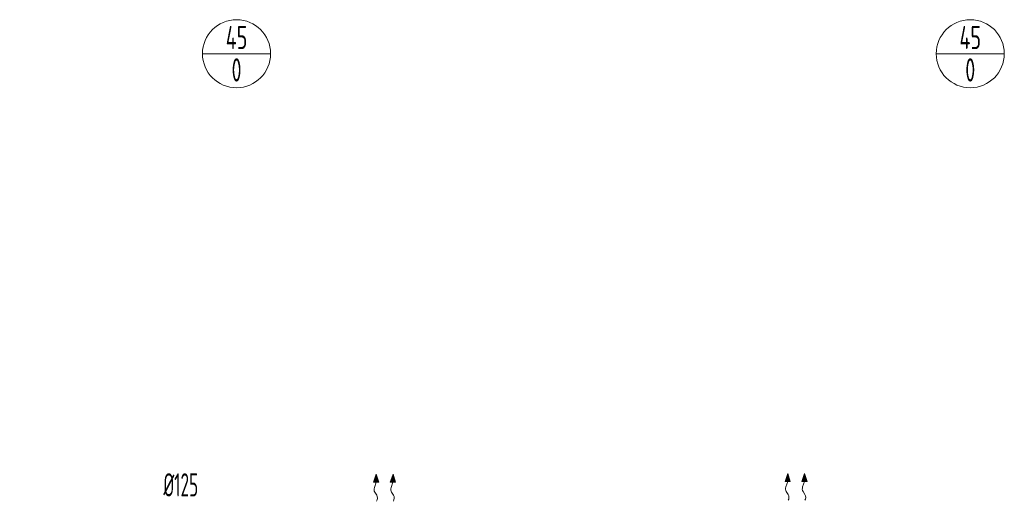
# Model space of a CAD drawing. Header units: millimetres. Extents: x 8221 to 89444, y -105166 to -5578.
# Tile 9 of 118: x 32047 to 37348, y -100259 to -97669. Entities that reach past the tile are written whole.
import ezdxf
from ezdxf.enums import TextEntityAlignment as Align

# ---------------------------------------------------------------- set-up
doc = ezdxf.new("R2010")
doc.units = ezdxf.units.MM
doc.linetypes.add('phl_thick', pattern=[0])
doc.layers.add('VZT_52 POPIS - DISTRIBUCE', color=7, linetype='Continuous', lineweight=5)
doc.layers.add('VZT_60_KOTY - DIMENZE', color=7, linetype='Continuous', lineweight=5)
doc.styles.add('EVORA_125', font='isocp.shx', dxfattribs={"width": 0.6, "height": 125})
doc.styles.add('JS', font='isocp.shx', dxfattribs={"width": 0.6, "height": 125})

msp = doc.modelspace()

# ---------------------------------------------------------------- linework, layer by layer
at = {"color": 0, "lineweight": 13}
for p, q in [((33952.2, -100160.9), (33966.7, -100118.1)), ((33966.7, -100118.1), (33980.1, -100161.2)), ((34042.2, -100160.9), (34056.7, -100118.1)), ((34056.7, -100118.1), (34070.1, -100161.2)), ((36168, -100156.8), (36182.6, -100114)), ((36182.6, -100114), (36196, -100157.2)), ((36258, -100156.8), (36272.6, -100114)), ((36272.6, -100114), (36286, -100157.2)), ((33952.2, -100160.9), (33966.2, -100161.1)), ((33966.2, -100161.1), (33956.4, -100189.7)), ((33980.1, -100161.2), (33966.2, -100161.1)), ((34042.2, -100160.9), (34056.2, -100161.1)), ((34056.2, -100161.1), (34046.4, -100189.7)), ((34070.1, -100161.2), (34056.2, -100161.1)), ((36168, -100156.8), (36182, -100157)), ((36182, -100157), (36172.3, -100185.6)), ((36196, -100157.2), (36182, -100157)), ((36258, -100156.8), (36272, -100157)), ((36272, -100157), (36262.3, -100185.6)), ((36286, -100157.2), (36272, -100157)), ((33958.7, -100215.1), (33969.1, -100231.6)), ((34048.7, -100215.1), (34059.1, -100231.6)), ((36174.5, -100211.1), (36185, -100227.6)), ((36264.5, -100211.1), (36275, -100227.6))]:
    msp.add_line(p, q, dxfattribs=at)
at = {"color": 0, "lineweight": 13, "extrusion": (0, 0, -1)}
for centre, start_param, end_param in [((33968.2, -100199.7), 3.908129, 5.191299), ((34058.2, -100199.7), 3.908129, 5.191299), ((36184.1, -100195.7), 3.908129, 5.191299), ((36274.1, -100195.7), 3.908129, 5.191299), ((33959.6, -100247), 0.766537, 2.375056), ((34049.6, -100247), 0.766537, 2.375056), ((36175.4, -100242.9), 0.766537, 2.375056), ((36265.4, -100242.9), 0.766537, 2.375056)]:
    msp.add_ellipse(centre, major_axis=(0.3, 21.5), ratio=0.625, start_param=start_param, end_param=end_param, dxfattribs=at)
at = {"color": 0, "lineweight": 13}
for points in [[(33952.2, -100160.9), (33980.1, -100161.2), (33966.7, -100118.1)], [(34042.2, -100160.9), (34070.1, -100161.2), (34056.7, -100118.1)], [(36168, -100156.8), (36196, -100157.2), (36182.6, -100114)], [(36258, -100156.8), (36286, -100157.2), (36272.6, -100114)]]:
    msp.add_solid(points, dxfattribs=at)
at = {"layer": 'VZT_52 POPIS - DISTRIBUCE'}
for p, q in [((33030.8, -97852.5), (33397.6, -97852.5)), ((36981.6, -97852.5), (37348.4, -97852.5))]:
    msp.add_line(p, q, dxfattribs=at)
for centre in [(33214.2, -97852.5), (37165, -97852.5)]:
    msp.add_circle(centre, 183.4, dxfattribs=at)

# ---------------------------------------------------------------- texts
at = {"layer": 'VZT_52 POPIS - DISTRIBUCE', "ltscale": 50, "style": 'JS', "width": 0.7}
for s, p in [('45', (33214.2, -97765)), ('45', (37165, -97765)), ('0', (33214.2, -97940)), ('0', (37165, -97940))]:
    msp.add_text(s, height=125, dxfattribs=at).set_placement(p, align=Align.MIDDLE_CENTER)
at = {"layer": 'VZT_60_KOTY - DIMENZE', "linetype": 'phl_thick', "insert": (33007.6, -100112.7), "char_height": 125, "attachment_point": 3, "style": 'EVORA_125'}
msp.add_mtext('%%C125\\POSA 2510 mm', dxfattribs=at)

doc.saveas('drawing.dxf')
